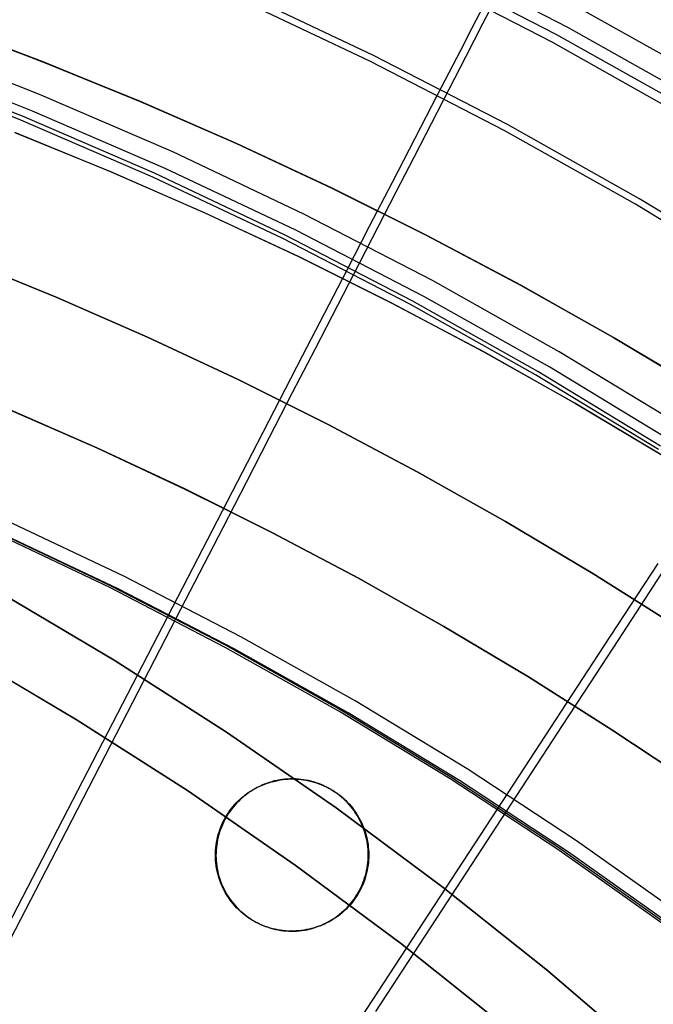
# Model space of a CAD drawing. Header units: millimetres. Extents: x 20498 to 21098, y 1199 to 1799.
# Tile 107 of 110: x 20886 to 20921, y 1664 to 1719. Entities that reach past the tile are written whole.
import ezdxf

# ---------------------------------------------------------------- set-up
doc = ezdxf.new("R2010")
doc.units = ezdxf.units.MM
doc.layers.add('Rico Pouf Ferm Living', color=7, linetype='Continuous', true_color=0x000000)

msp = doc.modelspace()

# ---------------------------------------------------------------- linework, layer by layer
at = {"layer": 'Rico Pouf Ferm Living'}
for p, q in [((20916.491, 1718.64, 359.705), (20908.788, 1722.624, 359.709)), ((20915.798, 1718.272, 60.028), (20908.126, 1722.24, 60.031)), ((20915.568, 1717.84, 61.957), (20907.911, 1721.8, 61.961)), ((20905.578, 1717.101, 58.564), (20897.954, 1720.715, 58.567)), ((20911.706, 1718.88, 361.667), (20912.633, 1720.678, 359.707)), ((20905.414, 1716.764, 60.523), (20897.801, 1720.372, 60.526)), ((20911.733, 1719.866, 61.959), (20911.091, 1718.625, 61.563)), ((20924.69, 1715.48, 361.171), (20917.092, 1719.75, 361.175)), ((20887.098, 1716.733, 16.256), (20881.658, 1718.799, 16.253)), ((20881.67, 1718.796, 38.026), (20887.11, 1716.731, 38.029)), ((20887.122, 1716.729, 59.802), (20881.683, 1718.794, 59.798)), ((20910.766, 1717.055, 363.568), (20911.706, 1718.88, 361.667)), ((20911.091, 1718.625, 61.563), (20910.447, 1717.381, 61.193)), ((20923.327, 1714.041, 60.023), (20915.798, 1718.272, 60.028)), ((20924.051, 1714.392, 359.7), (20916.491, 1718.64, 359.705)), ((20886.895, 1714.917, 375.56), (20879.339, 1717.875, 375.562)), ((20923.082, 1713.617, 61.953), (20915.568, 1717.84, 61.957)), ((20913.073, 1713.225, 58.56), (20905.578, 1717.101, 58.564)), ((20910.447, 1717.381, 61.193), (20909.149, 1714.873, 60.521)), ((20885.94, 1713.699, 56.627), (20878.445, 1716.633, 56.629)), ((20886.509, 1713.983, 373.881), (20878.984, 1716.928, 373.882)), ((20892.512, 1714.523, 16.26), (20887.098, 1716.733, 16.256)), ((20887.11, 1716.731, 38.029), (20892.524, 1714.521, 38.033)), ((20892.536, 1714.519, 59.805), (20887.122, 1716.729, 59.802)), ((20912.897, 1712.894, 60.519), (20905.414, 1716.764, 60.523)), ((20909.811, 1715.202, 365.413), (20910.766, 1717.055, 363.568)), ((20885.854, 1713.485, 58.611), (20878.367, 1716.416, 58.613)), ((20894.345, 1711.698, 375.557), (20886.895, 1714.917, 375.56)), ((20908.841, 1713.321, 367.204), (20909.811, 1715.202, 365.413)), ((20897.895, 1712.168, 16.263), (20892.512, 1714.523, 16.26)), ((20892.524, 1714.521, 38.033), (20897.907, 1712.166, 38.036)), ((20897.919, 1712.164, 59.809), (20892.536, 1714.519, 59.805)), ((20909.149, 1714.873, 60.521), (20907.894, 1712.448, 59.955)), ((20893.926, 1710.778, 373.878), (20886.509, 1713.983, 373.881)), ((20893.235, 1710.295, 58.609), (20885.854, 1713.485, 58.611)), ((20893.328, 1710.507, 56.624), (20885.94, 1713.699, 56.627)), ((20907.856, 1711.411, 368.943), (20908.841, 1713.321, 367.204)), ((20920.428, 1709.091, 58.556), (20913.073, 1713.225, 58.56)), ((20890.836, 1710.61, 10.816), (20885.521, 1712.779, 10.813)), ((20885.552, 1712.774, 65.245), (20890.867, 1710.604, 65.248)), ((20920.241, 1708.766, 60.515), (20912.897, 1712.894, 60.519)), ((20903.241, 1709.669, 16.267), (20897.895, 1712.168, 16.263)), ((20897.907, 1712.166, 38.036), (20903.253, 1709.666, 38.04)), ((20903.266, 1709.664, 59.812), (20897.919, 1712.164, 59.809)), ((20907.894, 1712.448, 59.955), (20906.622, 1709.989, 59.45)), ((20901.678, 1708.222, 375.554), (20894.345, 1711.698, 375.557)), ((20906.856, 1709.472, 370.633), (20907.856, 1711.411, 368.943)), ((20896.121, 1708.297, 10.819), (20890.836, 1710.61, 10.816)), ((20890.867, 1710.604, 65.248), (20896.152, 1708.292, 65.251)), ((20900.601, 1707.06, 56.621), (20893.328, 1710.507, 56.624)), ((20901.227, 1707.317, 373.875), (20893.926, 1710.778, 373.878)), ((20900.501, 1706.852, 58.606), (20893.235, 1710.295, 58.609)), ((20906.622, 1709.989, 59.45), (20905.343, 1707.516, 59.001)), ((20908.545, 1707.024, 16.27), (20903.241, 1709.669, 16.267)), ((20903.253, 1709.666, 38.04), (20908.557, 1707.022, 38.043)), ((20908.569, 1707.02, 59.816), (20903.266, 1709.664, 59.812)), ((20905.841, 1707.503, 372.276), (20906.856, 1709.472, 370.633)), ((20927.636, 1704.705, 58.551), (20920.428, 1709.091, 58.556)), ((20901.37, 1705.843, 10.823), (20896.121, 1708.297, 10.819)), ((20896.152, 1708.292, 65.251), (20901.401, 1705.838, 65.255)), ((20927.438, 1704.386, 60.51), (20920.241, 1708.766, 60.515)), ((20908.886, 1704.494, 375.551), (20901.678, 1708.222, 375.554)), ((20908.404, 1703.605, 373.872), (20901.227, 1707.317, 373.875)), ((20905.343, 1707.516, 59.001), (20904.066, 1705.047, 58.604)), ((20904.81, 1705.504, 373.873), (20905.841, 1707.503, 372.276)), ((20907.643, 1703.158, 58.602), (20900.501, 1706.852, 58.606)), ((20907.75, 1703.363, 56.618), (20900.601, 1707.06, 56.621)), ((20913.8, 1704.237, 16.274), (20908.545, 1707.024, 16.27)), ((20908.557, 1707.022, 38.043), (20913.812, 1704.235, 38.047)), ((20913.825, 1704.233, 59.819), (20908.569, 1707.02, 59.816)), ((20887.826, 1703.564, 10.815), (20882.688, 1705.661, 10.812)), ((20882.69, 1705.661, 15.166), (20887.829, 1703.563, 15.169)), ((20882.693, 1705.66, 19.521), (20887.831, 1703.563, 19.524)), ((20906.578, 1703.247, 10.826), (20901.37, 1705.843, 10.823)), ((20901.401, 1705.838, 65.255), (20906.609, 1703.242, 65.258)), ((20904.066, 1705.047, 58.604), (20901.594, 1700.269, 57.951)), ((20903.579, 1703.118, 375.695), (20904.81, 1705.504, 373.873)), ((20915.961, 1700.518, 375.547), (20908.886, 1704.494, 375.551)), ((20919.001, 1701.307, 16.277), (20913.8, 1704.237, 16.274)), ((20913.812, 1704.235, 38.047), (20919.014, 1701.305, 38.05)), ((20919.026, 1701.303, 59.823), (20913.825, 1704.233, 59.819)), ((20892.935, 1701.328, 10.818), (20887.826, 1703.564, 10.815)), ((20887.829, 1703.563, 15.169), (20892.938, 1701.328, 15.173)), ((20887.831, 1703.563, 19.524), (20892.94, 1701.328, 19.527)), ((20914.766, 1699.419, 56.614), (20907.75, 1703.363, 56.618)), ((20915.448, 1699.646, 373.867), (20908.404, 1703.605, 373.872)), ((20902.327, 1700.69, 377.462), (20903.579, 1703.118, 375.695)), ((20911.737, 1700.51, 10.83), (20906.578, 1703.247, 10.826)), ((20906.609, 1703.242, 65.258), (20911.768, 1700.505, 65.262)), ((20914.652, 1699.219, 58.598), (20907.643, 1703.158, 58.602)), ((20898.009, 1698.956, 10.822), (20892.935, 1701.328, 10.818)), ((20892.938, 1701.328, 15.173), (20898.012, 1698.955, 15.176)), ((20892.94, 1701.328, 19.527), (20898.014, 1698.955, 19.531)), ((20924.143, 1698.236, 16.281), (20919.001, 1701.307, 16.277)), ((20919.014, 1701.305, 38.05), (20924.155, 1698.234, 38.054)), ((20924.168, 1698.232, 59.826), (20919.026, 1701.303, 59.823)), ((20901.055, 1698.226, 379.176), (20902.327, 1700.69, 377.462)), ((20901.594, 1700.269, 57.951), (20899.063, 1695.376, 57.407)), ((20916.844, 1697.633, 10.833), (20911.737, 1700.51, 10.83)), ((20911.768, 1700.505, 65.262), (20916.875, 1697.628, 65.265)), ((20922.893, 1696.299, 375.542), (20915.961, 1700.518, 375.547)), ((20922.35, 1695.446, 373.863), (20915.448, 1699.646, 373.867)), ((20903.043, 1696.446, 10.825), (20898.009, 1698.956, 10.822)), ((20898.012, 1698.955, 15.176), (20903.045, 1696.446, 15.179)), ((20898.014, 1698.955, 19.531), (20903.048, 1696.445, 19.534)), ((20921.52, 1695.038, 58.594), (20914.652, 1699.219, 58.598)), ((20921.641, 1695.235, 56.609), (20914.766, 1699.419, 56.614)), ((20899.768, 1695.732, 380.835), (20901.055, 1698.226, 379.176)), ((20890.097, 1695.135, 0.034), (20885.144, 1697.301, 0.031)), ((20885.147, 1697.301, 5.422), (20890.1, 1695.134, 5.426)), ((20890.103, 1695.134, 10.817), (20885.151, 1697.3, 10.814)), ((20890.103, 1695.134, 10.817), (20885.151, 1697.3, 10.814)), ((20885.151, 1697.3, 10.814), (20890.103, 1695.134, 10.817)), ((20885.153, 1697.3, 15.168), (20890.105, 1695.133, 15.172)), ((20885.155, 1697.3, 19.523), (20890.108, 1695.133, 19.526)), ((20921.892, 1694.619, 10.837), (20916.844, 1697.633, 10.833)), ((20916.875, 1697.628, 65.265), (20921.923, 1694.613, 65.269)), ((20908.031, 1693.801, 10.828), (20903.043, 1696.446, 10.825)), ((20903.045, 1696.446, 15.179), (20908.033, 1693.8, 15.183)), ((20903.048, 1696.445, 19.534), (20908.036, 1693.8, 19.537)), ((20898.47, 1693.217, 382.438), (20899.768, 1695.732, 380.835)), ((20895.015, 1692.835, 0.038), (20890.097, 1695.135, 0.034)), ((20890.1, 1695.134, 5.426), (20895.018, 1692.834, 5.429)), ((20895.021, 1692.834, 10.82), (20890.103, 1695.134, 10.817)), ((20895.021, 1692.834, 10.82), (20890.103, 1695.134, 10.817)), ((20890.103, 1695.134, 10.817), (20895.021, 1692.834, 10.82)), ((20890.105, 1695.133, 15.172), (20895.024, 1692.833, 15.175)), ((20890.108, 1695.133, 19.526), (20895.026, 1692.833, 19.53)), ((20899.063, 1695.376, 57.407), (20894.05, 1685.683, 56.592)), ((20912.967, 1691.02, 10.832), (20908.031, 1693.801, 10.828)), ((20908.033, 1693.8, 15.183), (20912.97, 1691.02, 15.186)), ((20908.036, 1693.8, 19.537), (20912.972, 1691.019, 19.541)), ((20899.895, 1690.402, 0.041), (20895.015, 1692.835, 0.038)), ((20895.018, 1692.834, 5.429), (20899.898, 1690.402, 5.432)), ((20899.901, 1690.401, 10.824), (20895.021, 1692.834, 10.82)), ((20899.901, 1690.401, 10.824), (20895.021, 1692.834, 10.82)), ((20895.021, 1692.834, 10.82), (20899.901, 1690.401, 10.824)), ((20895.024, 1692.833, 15.175), (20899.903, 1690.401, 15.178)), ((20895.026, 1692.833, 19.53), (20899.906, 1690.4, 19.533)), ((20897.164, 1690.685, 383.984), (20898.47, 1693.217, 382.438)), ((20891.649, 1687.935, 388.728), (20885.025, 1691.075, 388.73)), ((20894.542, 1685.604, 386.907), (20897.164, 1690.685, 383.984)), ((20917.847, 1688.106, 10.835), (20912.967, 1691.02, 10.832)), ((20912.97, 1691.02, 15.186), (20917.85, 1688.105, 15.189)), ((20912.972, 1691.019, 19.541), (20917.852, 1688.105, 19.544)), ((20890.821, 1687.317, 56.594), (20884.239, 1690.437, 56.596)), ((20890.865, 1687.414, 54.597), (20884.28, 1690.535, 54.6)), ((20891.304, 1687.243, 386.908), (20884.704, 1690.371, 386.911)), ((20904.73, 1687.838, 0.044), (20899.895, 1690.402, 0.041)), ((20899.898, 1690.402, 5.432), (20904.733, 1687.837, 5.435)), ((20904.736, 1687.837, 10.827), (20899.901, 1690.401, 10.824)), ((20904.736, 1687.837, 10.827), (20899.901, 1690.401, 10.824)), ((20899.901, 1690.401, 10.824), (20904.736, 1687.837, 10.827)), ((20899.903, 1690.401, 15.178), (20904.738, 1687.836, 15.181)), ((20899.906, 1690.4, 19.533), (20904.741, 1687.836, 19.536)), ((20920.8, 1686.707, 379.164), (20922.315, 1689.029, 377.45)), ((20921.485, 1688.665, 57.939), (20918.47, 1684.055, 57.395)), ((20898.16, 1684.568, 388.724), (20891.649, 1687.935, 388.728)), ((20922.665, 1685.059, 10.838), (20917.847, 1688.106, 10.835)), ((20917.85, 1688.105, 15.189), (20922.667, 1685.059, 15.193)), ((20917.852, 1688.105, 19.544), (20922.67, 1685.058, 19.547)), ((20897.338, 1684.066, 54.594), (20890.865, 1687.414, 54.597)), ((20909.515, 1685.142, 0.047), (20904.73, 1687.838, 0.044)), ((20904.733, 1687.837, 5.435), (20909.518, 1685.142, 5.439)), ((20909.521, 1685.141, 10.83), (20904.736, 1687.837, 10.827)), ((20909.521, 1685.141, 10.83), (20904.736, 1687.837, 10.827)), ((20904.736, 1687.837, 10.827), (20909.521, 1685.141, 10.83)), ((20904.738, 1687.836, 15.181), (20909.523, 1685.141, 15.185)), ((20904.741, 1687.836, 19.536), (20909.526, 1685.14, 19.539)), ((20891.063, 1683.25, 54.778), (20884.644, 1687.055, 54.773)), ((20884.644, 1687.055, 54.773), (20891.063, 1683.25, 54.778)), ((20897.29, 1683.971, 56.59), (20890.821, 1687.317, 56.594)), ((20897.791, 1683.888, 386.905), (20891.304, 1687.243, 386.908)), ((20919.267, 1684.357, 380.823), (20920.8, 1686.707, 379.164)), ((20894.05, 1685.683, 56.592), (20882.834, 1663.994, 55.556)), ((20891.494, 1679.701, 390.027), (20894.542, 1685.604, 386.907)), ((20914.245, 1682.317, 0.05), (20909.515, 1685.142, 0.047)), ((20909.518, 1685.142, 5.439), (20914.248, 1682.317, 5.442)), ((20914.251, 1682.316, 10.833), (20909.521, 1685.141, 10.83)), ((20914.251, 1682.316, 10.833), (20909.521, 1685.141, 10.83)), ((20909.521, 1685.141, 10.83), (20914.251, 1682.316, 10.833)), ((20909.523, 1685.141, 15.185), (20914.254, 1682.316, 15.188)), ((20909.526, 1685.14, 19.539), (20914.256, 1682.315, 19.542)), ((20904.551, 1680.977, 388.721), (20898.16, 1684.568, 388.724)), ((20903.691, 1680.496, 54.59), (20897.338, 1684.066, 54.594)), ((20918.47, 1684.055, 57.395), (20912.497, 1674.921, 56.581)), ((20917.72, 1681.987, 382.426), (20919.267, 1684.357, 380.823)), ((20882.701, 1683.64, 59.803), (20889.004, 1679.904, 59.807)), ((20889.004, 1679.904, 59.807), (20882.701, 1683.64, 59.803)), ((20903.64, 1680.403, 56.587), (20897.29, 1683.971, 56.59)), ((20904.157, 1680.31, 386.902), (20897.791, 1683.888, 386.905)), ((20897.347, 1679.225, 54.782), (20891.063, 1683.25, 54.778)), ((20891.063, 1683.25, 54.778), (20897.347, 1679.225, 54.782)), ((20918.915, 1679.364, 0.053), (20914.245, 1682.317, 0.05)), ((20914.248, 1682.317, 5.442), (20918.918, 1679.364, 5.445)), ((20918.921, 1679.363, 10.836), (20914.251, 1682.316, 10.833)), ((20918.921, 1679.363, 10.836), (20914.251, 1682.316, 10.833)), ((20914.251, 1682.316, 10.833), (20918.921, 1679.363, 10.836)), ((20914.254, 1682.316, 15.188), (20918.924, 1679.363, 15.191)), ((20914.256, 1682.315, 19.542), (20918.926, 1679.362, 19.545)), ((20916.164, 1679.601, 383.973), (20917.72, 1681.987, 382.426)), ((20910.812, 1677.166, 388.717), (20904.551, 1680.977, 388.721)), ((20909.862, 1676.616, 56.583), (20903.64, 1680.403, 56.587)), ((20909.916, 1676.707, 54.586), (20903.691, 1680.496, 54.59)), ((20910.396, 1676.513, 386.898), (20904.157, 1680.31, 386.902)), ((20888.398, 1673.704, 392.925), (20891.494, 1679.701, 390.027)), ((20889.004, 1679.904, 59.807), (20895.174, 1675.952, 59.811)), ((20895.174, 1675.952, 59.811), (20889.004, 1679.904, 59.807)), ((20903.489, 1674.986, 54.786), (20897.347, 1679.225, 54.782)), ((20897.347, 1679.225, 54.782), (20903.489, 1674.986, 54.786)), ((20913.039, 1674.814, 386.896), (20916.164, 1679.601, 383.973)), ((20923.52, 1676.285, 0.057), (20918.915, 1679.364, 0.053)), ((20918.918, 1679.364, 5.445), (20923.523, 1676.285, 5.448)), ((20923.526, 1676.284, 10.839), (20918.921, 1679.363, 10.836)), ((20923.526, 1676.284, 10.839), (20918.921, 1679.363, 10.836)), ((20918.921, 1679.363, 10.836), (20923.526, 1676.284, 10.839)), ((20918.924, 1679.363, 15.191), (20923.528, 1676.284, 15.194)), ((20918.926, 1679.362, 19.545), (20923.531, 1676.283, 19.549)), ((20916.938, 1673.14, 388.712), (20910.812, 1677.166, 388.717)), ((20899.347, 1676.269, 10.825), (20899.484, 1676.324, 10.825)), ((20899.362, 1676.267, 38.041), (20899.499, 1676.321, 38.041)), ((20899.515, 1676.319, 65.257), (20899.378, 1676.264, 65.257)), ((20899.484, 1676.324, 10.825), (20899.622, 1676.374, 10.825)), ((20899.499, 1676.321, 38.041), (20899.638, 1676.371, 38.041)), ((20899.653, 1676.369, 65.257), (20899.515, 1676.319, 65.257)), ((20899.622, 1676.374, 10.825), (20899.763, 1676.419, 10.825)), ((20899.638, 1676.371, 38.041), (20899.778, 1676.416, 38.041)), ((20899.794, 1676.414, 65.257), (20899.653, 1676.369, 65.257)), ((20899.763, 1676.419, 10.825), (20899.904, 1676.459, 10.825)), ((20899.778, 1676.416, 38.041), (20899.92, 1676.456, 38.041)), ((20899.935, 1676.454, 65.257), (20899.794, 1676.414, 65.257)), ((20900.047, 1676.495, 10.825), (20899.904, 1676.459, 10.825)), ((20899.904, 1676.459, 10.825), (20899.935, 1676.454, 65.257)), ((20899.92, 1676.456, 38.041), (20900.063, 1676.493, 38.041)), ((20899.935, 1676.454, 65.257), (20900.078, 1676.49, 65.257)), ((20900.191, 1676.527, 10.825), (20900.047, 1676.495, 10.825)), ((20900.063, 1676.493, 38.041), (20900.207, 1676.524, 38.041)), ((20900.078, 1676.49, 65.257), (20900.222, 1676.522, 65.257)), ((20900.336, 1676.553, 10.825), (20900.191, 1676.527, 10.825)), ((20900.207, 1676.524, 38.041), (20900.351, 1676.551, 38.041)), ((20900.222, 1676.522, 65.257), (20900.367, 1676.548, 65.257)), ((20900.482, 1676.575, 10.825), (20900.336, 1676.553, 10.825)), ((20900.351, 1676.551, 38.041), (20900.497, 1676.572, 38.041)), ((20900.367, 1676.548, 65.257), (20900.513, 1676.57, 65.257)), ((20900.628, 1676.591, 10.825), (20900.482, 1676.575, 10.825)), ((20900.497, 1676.572, 38.041), (20900.644, 1676.589, 38.041)), ((20900.513, 1676.57, 65.257), (20900.659, 1676.586, 65.257)), ((20900.775, 1676.603, 10.826), (20900.628, 1676.591, 10.825)), ((20900.644, 1676.589, 38.041), (20900.79, 1676.6, 38.042)), ((20900.659, 1676.586, 65.257), (20900.806, 1676.598, 65.258)), ((20900.922, 1676.609, 10.826), (20900.775, 1676.603, 10.826)), ((20900.79, 1676.6, 38.042), (20900.938, 1676.606, 38.042)), ((20900.806, 1676.598, 65.258), (20900.953, 1676.604, 65.258)), ((20901.069, 1676.61, 10.826), (20900.922, 1676.609, 10.826)), ((20900.938, 1676.606, 38.042), (20901.085, 1676.608, 38.042)), ((20900.953, 1676.604, 65.258), (20901.1, 1676.605, 65.258)), ((20901.042, 1676.599, 65.258), (20901.011, 1676.604, 10.826)), ((20901.217, 1676.606, 10.826), (20901.069, 1676.61, 10.826)), ((20901.085, 1676.608, 38.042), (20901.232, 1676.604, 38.042)), ((20901.1, 1676.605, 65.258), (20901.248, 1676.601, 65.258)), ((20901.364, 1676.597, 10.826), (20901.217, 1676.606, 10.826)), ((20901.232, 1676.604, 38.042), (20901.379, 1676.595, 38.042)), ((20901.248, 1676.601, 65.258), (20901.395, 1676.592, 65.258)), ((20901.51, 1676.583, 10.826), (20901.364, 1676.597, 10.826)), ((20901.379, 1676.595, 38.042), (20901.526, 1676.581, 38.042)), ((20901.395, 1676.592, 65.258), (20901.541, 1676.578, 65.258)), ((20901.656, 1676.564, 10.826), (20901.51, 1676.583, 10.826)), ((20901.526, 1676.581, 38.042), (20901.672, 1676.561, 38.042)), ((20901.541, 1676.578, 65.258), (20901.687, 1676.559, 65.258)), ((20901.802, 1676.54, 10.826), (20901.656, 1676.564, 10.826)), ((20901.672, 1676.561, 38.042), (20901.817, 1676.537, 38.042)), ((20901.687, 1676.559, 65.258), (20901.833, 1676.535, 65.258)), ((20901.946, 1676.511, 10.826), (20901.802, 1676.54, 10.826)), ((20901.817, 1676.537, 38.042), (20901.962, 1676.508, 38.042)), ((20901.833, 1676.535, 65.258), (20901.977, 1676.505, 65.258)), ((20902.089, 1676.476, 10.826), (20901.946, 1676.511, 10.826)), ((20901.962, 1676.508, 38.042), (20902.105, 1676.474, 38.042)), ((20901.977, 1676.505, 65.258), (20902.12, 1676.471, 65.258)), ((20902.231, 1676.437, 10.826), (20902.089, 1676.476, 10.826)), ((20902.105, 1676.474, 38.042), (20902.247, 1676.435, 38.042)), ((20902.12, 1676.471, 65.258), (20902.262, 1676.432, 65.258)), ((20902.372, 1676.393, 10.827), (20902.231, 1676.437, 10.826)), ((20902.247, 1676.435, 38.042), (20902.387, 1676.391, 38.043)), ((20902.262, 1676.432, 65.258), (20902.403, 1676.388, 65.259)), ((20902.511, 1676.344, 10.827), (20902.372, 1676.393, 10.827)), ((20902.387, 1676.391, 38.043), (20902.526, 1676.342, 38.043)), ((20902.403, 1676.388, 65.259), (20902.542, 1676.339, 65.259)), ((20902.648, 1676.291, 10.827), (20902.511, 1676.344, 10.827)), ((20902.526, 1676.342, 38.043), (20902.664, 1676.288, 38.043)), ((20902.542, 1676.339, 65.259), (20902.679, 1676.285, 65.259)), ((20915.948, 1672.616, 56.578), (20909.862, 1676.616, 56.583)), ((20916.005, 1672.705, 54.581), (20909.916, 1676.707, 54.586)), ((20916.499, 1672.502, 386.893), (20910.396, 1676.513, 386.898)), ((20895.174, 1675.952, 59.811), (20901.204, 1671.79, 59.815)), ((20901.204, 1671.79, 59.815), (20895.174, 1675.952, 59.811)), ((20898.337, 1675.67, 10.824), (20898.453, 1675.76, 10.824)), ((20898.352, 1675.667, 38.04), (20898.469, 1675.757, 38.04)), ((20898.484, 1675.755, 65.256), (20898.368, 1675.665, 65.256)), ((20898.453, 1675.76, 10.824), (20898.573, 1675.846, 10.824)), ((20898.469, 1675.757, 38.04), (20898.589, 1675.843, 38.04)), ((20898.604, 1675.84, 65.256), (20898.484, 1675.755, 65.256)), ((20898.573, 1675.846, 10.824), (20898.696, 1675.927, 10.824)), ((20898.589, 1675.843, 38.04), (20898.711, 1675.925, 38.04)), ((20898.727, 1675.922, 65.256), (20898.604, 1675.84, 65.256)), ((20898.696, 1675.927, 10.824), (20898.821, 1676.005, 10.824)), ((20898.711, 1675.925, 38.04), (20898.837, 1676.002, 38.04)), ((20898.852, 1675.999, 65.256), (20898.727, 1675.922, 65.256)), ((20898.821, 1676.005, 10.824), (20898.949, 1676.078, 10.825)), ((20898.837, 1676.002, 38.04), (20898.964, 1676.075, 38.041)), ((20898.98, 1676.072, 65.257), (20898.852, 1675.999, 65.256)), ((20898.949, 1676.078, 10.825), (20899.079, 1676.146, 10.825)), ((20898.964, 1676.075, 38.041), (20899.095, 1676.143, 38.041)), ((20899.11, 1676.141, 65.257), (20898.98, 1676.072, 65.257)), ((20899.079, 1676.146, 10.825), (20899.212, 1676.21, 10.825)), ((20899.095, 1676.143, 38.041), (20899.228, 1676.207, 38.041)), ((20899.243, 1676.205, 65.257), (20899.11, 1676.141, 65.257)), ((20899.212, 1676.21, 10.825), (20899.347, 1676.269, 10.825)), ((20899.228, 1676.207, 38.041), (20899.362, 1676.267, 38.041)), ((20899.378, 1676.264, 65.257), (20899.243, 1676.205, 65.257)), ((20902.783, 1676.232, 10.827), (20902.648, 1676.291, 10.827)), ((20902.664, 1676.288, 38.043), (20902.799, 1676.23, 38.043)), ((20902.679, 1676.285, 65.259), (20902.814, 1676.227, 65.259)), ((20902.917, 1676.169, 10.827), (20902.783, 1676.232, 10.827)), ((20902.799, 1676.23, 38.043), (20902.932, 1676.167, 38.043)), ((20902.814, 1676.227, 65.259), (20902.947, 1676.164, 65.259)), ((20903.047, 1676.102, 10.827), (20902.917, 1676.169, 10.827)), ((20902.932, 1676.167, 38.043), (20903.063, 1676.099, 38.043)), ((20902.947, 1676.164, 65.259), (20903.078, 1676.096, 65.259)), ((20903.176, 1676.03, 10.827), (20903.047, 1676.102, 10.827)), ((20903.063, 1676.099, 38.043), (20903.191, 1676.027, 38.043)), ((20903.078, 1676.096, 65.259), (20903.207, 1676.024, 65.259)), ((20903.302, 1675.953, 10.827), (20903.176, 1676.03, 10.827)), ((20903.191, 1676.027, 38.043), (20903.317, 1675.95, 38.043)), ((20903.207, 1676.024, 65.259), (20903.333, 1675.948, 65.259)), ((20903.425, 1675.872, 10.827), (20903.302, 1675.953, 10.827)), ((20903.317, 1675.95, 38.043), (20903.44, 1675.87, 38.043)), ((20903.333, 1675.948, 65.259), (20903.456, 1675.867, 65.259)), ((20903.545, 1675.787, 10.827), (20903.425, 1675.872, 10.827)), ((20903.44, 1675.87, 38.043), (20903.561, 1675.785, 38.043)), ((20903.456, 1675.867, 65.259), (20903.576, 1675.782, 65.259)), ((20903.663, 1675.698, 10.827), (20903.545, 1675.787, 10.827)), ((20903.561, 1675.785, 38.043), (20903.678, 1675.696, 38.043)), ((20903.576, 1675.782, 65.259), (20903.693, 1675.693, 65.259)), ((20897.804, 1675.163, 10.824), (20897.903, 1675.271, 10.824)), ((20897.819, 1675.16, 38.04), (20897.919, 1675.269, 38.04)), ((20897.934, 1675.266, 65.256), (20897.835, 1675.157, 65.256)), ((20897.903, 1675.271, 10.824), (20898.006, 1675.377, 10.824)), ((20897.919, 1675.269, 38.04), (20898.022, 1675.374, 38.04)), ((20898.037, 1675.371, 65.256), (20897.934, 1675.266, 65.256)), ((20898.006, 1675.377, 10.824), (20898.113, 1675.478, 10.824)), ((20898.022, 1675.374, 38.04), (20898.129, 1675.475, 38.04)), ((20898.144, 1675.473, 65.256), (20898.037, 1675.371, 65.256)), ((20898.113, 1675.478, 10.824), (20898.223, 1675.576, 10.824)), ((20898.129, 1675.475, 38.04), (20898.239, 1675.573, 38.04)), ((20898.254, 1675.571, 65.256), (20898.144, 1675.473, 65.256)), ((20898.223, 1675.576, 10.824), (20898.337, 1675.67, 10.824)), ((20898.239, 1675.573, 38.04), (20898.352, 1675.667, 38.04)), ((20898.368, 1675.665, 65.256), (20898.254, 1675.571, 65.256)), ((20903.777, 1675.605, 10.828), (20903.663, 1675.698, 10.827)), ((20903.678, 1675.696, 38.043), (20903.792, 1675.602, 38.044)), ((20903.693, 1675.693, 65.259), (20903.807, 1675.6, 65.26)), ((20903.887, 1675.508, 10.828), (20903.777, 1675.605, 10.828)), ((20903.792, 1675.602, 38.044), (20903.903, 1675.505, 38.044)), ((20903.807, 1675.6, 65.26), (20903.918, 1675.503, 65.26)), ((20903.995, 1675.407, 10.828), (20903.887, 1675.508, 10.828)), ((20903.903, 1675.505, 38.044), (20904.01, 1675.405, 38.044)), ((20903.918, 1675.503, 65.26), (20904.026, 1675.402, 65.26)), ((20904.099, 1675.303, 10.828), (20903.995, 1675.407, 10.828)), ((20904.01, 1675.405, 38.044), (20904.114, 1675.3, 38.044)), ((20904.026, 1675.402, 65.26), (20904.13, 1675.297, 65.26)), ((20904.199, 1675.195, 10.828), (20904.099, 1675.303, 10.828)), ((20904.114, 1675.3, 38.044), (20904.214, 1675.192, 38.044)), ((20904.13, 1675.297, 65.26), (20904.23, 1675.189, 65.26)), ((20897.366, 1674.571, 10.824), (20897.445, 1674.696, 10.824)), ((20897.382, 1674.569, 38.04), (20897.461, 1674.693, 38.04)), ((20897.476, 1674.69, 65.256), (20897.397, 1674.566, 65.256)), ((20897.445, 1674.696, 10.824), (20897.529, 1674.817, 10.824)), ((20897.461, 1674.693, 38.04), (20897.544, 1674.814, 38.04)), ((20897.56, 1674.812, 65.256), (20897.476, 1674.69, 65.256)), ((20897.529, 1674.817, 10.824), (20897.617, 1674.935, 10.824)), ((20897.544, 1674.814, 38.04), (20897.632, 1674.933, 38.04)), ((20897.647, 1674.93, 65.256), (20897.56, 1674.812, 65.256)), ((20897.617, 1674.935, 10.824), (20897.708, 1675.051, 10.824)), ((20897.632, 1674.933, 38.04), (20897.724, 1675.048, 38.04)), ((20897.739, 1675.045, 65.256), (20897.647, 1674.93, 65.256)), ((20897.708, 1675.051, 10.824), (20897.804, 1675.163, 10.824)), ((20897.724, 1675.048, 38.04), (20897.819, 1675.16, 38.04)), ((20897.835, 1675.157, 65.256), (20897.739, 1675.045, 65.256)), ((20912.497, 1674.921, 56.581), (20899.135, 1654.485, 55.546)), ((20909.481, 1670.537, 54.79), (20903.489, 1674.986, 54.786)), ((20903.489, 1674.986, 54.786), (20909.481, 1670.537, 54.79)), ((20904.295, 1675.083, 10.828), (20904.199, 1675.195, 10.828)), ((20904.214, 1675.192, 38.044), (20904.311, 1675.081, 38.044)), ((20904.23, 1675.189, 65.26), (20904.326, 1675.078, 65.26)), ((20904.388, 1674.969, 10.828), (20904.295, 1675.083, 10.828)), ((20904.311, 1675.081, 38.044), (20904.403, 1674.966, 38.044)), ((20904.326, 1675.078, 65.26), (20904.419, 1674.963, 65.26)), ((20904.476, 1674.851, 10.828), (20904.388, 1674.969, 10.828)), ((20904.403, 1674.966, 38.044), (20904.492, 1674.848, 38.044)), ((20904.419, 1674.963, 65.26), (20904.507, 1674.846, 65.26)), ((20904.561, 1674.73, 10.828), (20904.476, 1674.851, 10.828)), ((20904.492, 1674.848, 38.044), (20904.576, 1674.727, 38.044)), ((20904.507, 1674.846, 65.26), (20904.591, 1674.725, 65.26)), ((20904.641, 1674.606, 10.828), (20904.561, 1674.73, 10.828)), ((20904.576, 1674.727, 38.044), (20904.656, 1674.604, 38.044)), ((20904.591, 1674.725, 65.26), (20904.671, 1674.601, 65.26)), ((20909.408, 1669.25, 390.016), (20913.039, 1674.814, 386.896)), ((20897.094, 1674.049, 10.824), (20897.155, 1674.183, 10.824)), ((20897.109, 1674.047, 38.04), (20897.17, 1674.181, 38.04)), ((20897.186, 1674.178, 65.256), (20897.125, 1674.044, 65.256)), ((20897.155, 1674.183, 10.824), (20897.221, 1674.315, 10.824)), ((20897.17, 1674.181, 38.04), (20897.236, 1674.313, 38.04)), ((20897.252, 1674.31, 65.256), (20897.186, 1674.178, 65.256)), ((20897.221, 1674.315, 10.824), (20897.291, 1674.444, 10.824)), ((20897.236, 1674.313, 38.04), (20897.307, 1674.442, 38.04)), ((20897.322, 1674.439, 65.256), (20897.252, 1674.31, 65.256)), ((20897.291, 1674.444, 10.824), (20897.366, 1674.571, 10.824)), ((20897.307, 1674.442, 38.04), (20897.382, 1674.569, 38.04)), ((20897.397, 1674.566, 65.256), (20897.322, 1674.439, 65.256)), ((20904.716, 1674.48, 10.828), (20904.641, 1674.606, 10.828)), ((20904.656, 1674.604, 38.044), (20904.732, 1674.477, 38.044)), ((20904.671, 1674.601, 65.26), (20904.747, 1674.475, 65.26)), ((20904.788, 1674.351, 10.828), (20904.716, 1674.48, 10.828)), ((20904.732, 1674.477, 38.044), (20904.803, 1674.349, 38.044)), ((20904.747, 1674.475, 65.26), (20904.818, 1674.346, 65.26)), ((20904.854, 1674.22, 10.828), (20904.788, 1674.351, 10.828)), ((20904.803, 1674.349, 38.044), (20904.87, 1674.217, 38.044)), ((20904.818, 1674.346, 65.26), (20904.885, 1674.215, 65.26)), ((20904.917, 1674.086, 10.828), (20904.854, 1674.22, 10.828)), ((20904.87, 1674.217, 38.044), (20904.932, 1674.084, 38.044)), ((20904.885, 1674.215, 65.26), (20904.948, 1674.081, 65.26)), ((20885.27, 1667.645, 395.601), (20888.398, 1673.704, 392.925)), ((20896.896, 1673.495, 10.824), (20896.938, 1673.636, 10.824)), ((20896.911, 1673.492, 38.04), (20896.953, 1673.633, 38.04)), ((20896.969, 1673.631, 65.256), (20896.927, 1673.49, 65.256)), ((20896.938, 1673.636, 10.824), (20896.985, 1673.776, 10.824)), ((20896.953, 1673.633, 38.04), (20897.001, 1673.773, 38.04)), ((20897.016, 1673.77, 65.256), (20896.969, 1673.631, 65.256)), ((20896.985, 1673.776, 10.824), (20897.037, 1673.913, 10.824)), ((20897.001, 1673.773, 38.04), (20897.052, 1673.911, 38.04)), ((20897.068, 1673.908, 65.256), (20897.016, 1673.77, 65.256)), ((20897.037, 1673.913, 10.824), (20897.094, 1674.049, 10.824)), ((20897.052, 1673.911, 38.04), (20897.109, 1674.047, 38.04)), ((20897.125, 1674.044, 65.256), (20897.068, 1673.908, 65.256)), ((20904.974, 1673.951, 10.828), (20904.917, 1674.086, 10.828)), ((20904.932, 1674.084, 38.044), (20904.99, 1673.948, 38.044)), ((20904.948, 1674.081, 65.26), (20905.005, 1673.946, 65.26)), ((20905.027, 1673.813, 10.828), (20904.974, 1673.951, 10.828)), ((20904.99, 1673.948, 38.044), (20905.043, 1673.811, 38.044)), ((20905.005, 1673.946, 65.26), (20905.058, 1673.808, 65.26)), ((20905.075, 1673.674, 10.829), (20905.027, 1673.813, 10.828)), ((20905.043, 1673.811, 38.044), (20905.091, 1673.671, 38.045)), ((20905.058, 1673.808, 65.26), (20905.106, 1673.669, 65.26)), ((20905.118, 1673.533, 10.829), (20905.075, 1673.674, 10.829)), ((20905.091, 1673.671, 38.045), (20905.134, 1673.531, 38.045)), ((20905.106, 1673.669, 65.26), (20905.149, 1673.528, 65.261)), ((20896.776, 1672.918, 10.824), (20896.799, 1673.064, 10.824)), ((20896.792, 1672.916, 38.04), (20896.814, 1673.061, 38.04)), ((20896.799, 1673.064, 10.824), (20896.826, 1673.209, 10.824)), ((20896.83, 1673.059, 65.256), (20896.807, 1672.913, 65.256)), ((20896.814, 1673.061, 38.04), (20896.841, 1673.206, 38.04)), ((20896.826, 1673.209, 10.824), (20896.858, 1673.352, 10.824)), ((20896.857, 1673.203, 65.256), (20896.83, 1673.059, 65.256)), ((20896.841, 1673.206, 38.04), (20896.874, 1673.35, 38.04)), ((20896.889, 1673.347, 65.256), (20896.857, 1673.203, 65.256)), ((20896.858, 1673.352, 10.824), (20896.896, 1673.495, 10.824)), ((20896.874, 1673.35, 38.04), (20896.911, 1673.492, 38.04)), ((20896.927, 1673.49, 65.256), (20896.889, 1673.347, 65.256)), ((20905.157, 1673.391, 10.829), (20905.118, 1673.533, 10.829)), ((20905.134, 1673.531, 38.045), (20905.172, 1673.388, 38.045)), ((20905.149, 1673.528, 65.261), (20905.188, 1673.386, 65.261)), ((20905.19, 1673.247, 10.829), (20905.157, 1673.391, 10.829)), ((20905.172, 1673.388, 38.045), (20905.206, 1673.245, 38.045)), ((20905.188, 1673.386, 65.261), (20905.221, 1673.242, 65.261)), ((20905.219, 1673.103, 10.829), (20905.19, 1673.247, 10.829)), ((20905.206, 1673.245, 38.045), (20905.234, 1673.1, 38.045)), ((20905.242, 1672.957, 10.829), (20905.219, 1673.103, 10.829)), ((20905.221, 1673.242, 65.261), (20905.249, 1673.098, 65.261)), ((20905.234, 1673.1, 38.045), (20905.257, 1672.955, 38.045)), ((20905.249, 1673.098, 65.261), (20905.273, 1672.952, 65.261)), ((20922.92, 1668.903, 388.707), (20916.938, 1673.14, 388.712)), ((20896.738, 1672.331, 10.824), (20896.74, 1672.478, 10.824)), ((20896.74, 1672.478, 10.824), (20896.747, 1672.625, 10.824)), ((20896.747, 1672.625, 10.824), (20896.759, 1672.772, 10.824)), ((20896.753, 1672.328, 38.04), (20896.755, 1672.476, 38.04)), ((20896.755, 1672.476, 38.04), (20896.762, 1672.623, 38.04)), ((20896.759, 1672.772, 10.824), (20896.776, 1672.918, 10.824)), ((20896.762, 1672.623, 38.04), (20896.774, 1672.769, 38.04)), ((20896.77, 1672.473, 65.256), (20896.768, 1672.326, 65.256)), ((20896.778, 1672.62, 65.256), (20896.77, 1672.473, 65.256)), ((20896.774, 1672.769, 38.04), (20896.792, 1672.916, 38.04)), ((20896.79, 1672.767, 65.256), (20896.778, 1672.62, 65.256)), ((20896.807, 1672.913, 65.256), (20896.79, 1672.767, 65.256)), ((20905.26, 1672.811, 10.829), (20905.242, 1672.957, 10.829)), ((20905.257, 1672.955, 38.045), (20905.276, 1672.809, 38.045)), ((20905.273, 1672.665, 10.829), (20905.26, 1672.811, 10.829)), ((20905.273, 1672.952, 65.261), (20905.291, 1672.806, 65.261)), ((20905.282, 1672.518, 10.829), (20905.273, 1672.665, 10.829)), ((20905.276, 1672.809, 38.045), (20905.289, 1672.662, 38.045)), ((20905.285, 1672.37, 10.829), (20905.282, 1672.518, 10.829)), ((20905.289, 1672.662, 38.045), (20905.297, 1672.515, 38.045)), ((20905.291, 1672.806, 65.261), (20905.304, 1672.659, 65.261)), ((20905.297, 1672.515, 38.045), (20905.3, 1672.368, 38.045)), ((20905.304, 1672.659, 65.261), (20905.312, 1672.512, 65.261)), ((20905.312, 1672.512, 65.261), (20905.315, 1672.365, 65.261)), ((20921.892, 1668.406, 56.573), (20915.948, 1672.616, 56.578)), ((20921.953, 1668.494, 54.576), (20916.005, 1672.705, 54.581)), ((20922.46, 1668.281, 386.888), (20916.499, 1672.502, 386.893)), ((20896.766, 1672.345, 65.256), (20896.735, 1672.351, 10.824)), ((20896.741, 1672.184, 10.824), (20896.738, 1672.331, 10.824)), ((20896.749, 1672.036, 10.824), (20896.741, 1672.184, 10.824)), ((20896.762, 1671.89, 10.824), (20896.749, 1672.036, 10.824)), ((20896.756, 1672.181, 38.04), (20896.753, 1672.328, 38.04)), ((20896.764, 1672.034, 38.04), (20896.756, 1672.181, 38.04)), ((20896.777, 1671.887, 38.04), (20896.764, 1672.034, 38.04)), ((20896.768, 1672.326, 65.256), (20896.771, 1672.178, 65.256)), ((20896.771, 1672.178, 65.256), (20896.78, 1672.031, 65.256)), ((20896.78, 1672.031, 65.256), (20896.793, 1671.885, 65.256)), ((20905.246, 1671.783, 10.829), (20905.263, 1671.929, 10.829)), ((20905.279, 1671.926, 38.045), (20905.261, 1671.78, 38.045)), ((20905.263, 1671.929, 10.829), (20905.275, 1672.076, 10.829)), ((20905.275, 1672.076, 10.829), (20905.283, 1672.223, 10.829)), ((20905.294, 1671.924, 65.261), (20905.277, 1671.778, 65.261)), ((20905.291, 1672.073, 38.045), (20905.279, 1671.926, 38.045)), ((20905.283, 1672.223, 10.829), (20905.285, 1672.37, 10.829)), ((20905.318, 1672.345, 65.261), (20905.287, 1672.351, 10.829)), ((20905.298, 1672.22, 38.045), (20905.291, 1672.073, 38.045)), ((20905.306, 1672.071, 65.261), (20905.294, 1671.924, 65.261)), ((20905.3, 1672.368, 38.045), (20905.298, 1672.22, 38.045)), ((20905.313, 1672.218, 65.261), (20905.306, 1672.071, 65.261)), ((20905.315, 1672.365, 65.261), (20905.313, 1672.218, 65.261)), ((20896.78, 1671.744, 10.824), (20896.762, 1671.89, 10.824)), ((20896.796, 1671.741, 38.04), (20896.777, 1671.887, 38.04)), ((20896.804, 1671.598, 10.824), (20896.78, 1671.744, 10.824)), ((20896.793, 1671.885, 65.256), (20896.811, 1671.738, 65.256)), ((20896.819, 1671.596, 38.04), (20896.796, 1671.741, 38.04)), ((20896.832, 1671.454, 10.824), (20896.804, 1671.598, 10.824)), ((20896.811, 1671.738, 65.256), (20896.835, 1671.593, 65.256)), ((20896.848, 1671.451, 38.04), (20896.819, 1671.596, 38.04)), ((20896.865, 1671.31, 10.824), (20896.832, 1671.454, 10.824)), ((20896.835, 1671.593, 65.256), (20896.863, 1671.448, 65.256)), ((20896.881, 1671.308, 38.04), (20896.848, 1671.451, 38.04)), ((20896.863, 1671.448, 65.256), (20896.896, 1671.305, 65.256)), ((20901.204, 1671.79, 59.815), (20907.086, 1667.422, 59.819)), ((20907.086, 1667.422, 59.819), (20901.204, 1671.79, 59.815)), ((20905.126, 1671.206, 10.829), (20905.164, 1671.349, 10.829)), ((20905.179, 1671.346, 38.045), (20905.142, 1671.204, 38.045)), ((20905.195, 1671.343, 65.261), (20905.157, 1671.201, 65.261)), ((20905.164, 1671.349, 10.829), (20905.196, 1671.492, 10.829)), ((20905.212, 1671.49, 38.045), (20905.179, 1671.346, 38.045)), ((20905.227, 1671.487, 65.261), (20905.195, 1671.343, 65.261)), ((20905.196, 1671.492, 10.829), (20905.224, 1671.637, 10.829)), ((20905.239, 1671.635, 38.045), (20905.212, 1671.49, 38.045)), ((20905.224, 1671.637, 10.829), (20905.246, 1671.783, 10.829)), ((20905.254, 1671.632, 65.261), (20905.227, 1671.487, 65.261)), ((20905.261, 1671.78, 38.045), (20905.239, 1671.635, 38.045)), ((20905.277, 1671.778, 65.261), (20905.254, 1671.632, 65.261)), ((20896.904, 1671.168, 10.824), (20896.865, 1671.31, 10.824)), ((20896.919, 1671.165, 38.04), (20896.881, 1671.308, 38.04)), ((20896.896, 1671.305, 65.256), (20896.935, 1671.163, 65.256)), ((20896.947, 1671.027, 10.824), (20896.904, 1671.168, 10.824)), ((20896.962, 1671.024, 38.04), (20896.919, 1671.165, 38.04)), ((20896.935, 1671.163, 65.256), (20896.978, 1671.022, 65.256)), ((20896.995, 1670.888, 10.824), (20896.947, 1671.027, 10.824)), ((20897.01, 1670.885, 38.04), (20896.962, 1671.024, 38.04)), ((20896.978, 1671.022, 65.256), (20897.026, 1670.883, 65.256)), ((20897.048, 1670.75, 10.824), (20896.995, 1670.888, 10.824)), ((20897.063, 1670.748, 38.04), (20897.01, 1670.885, 38.04)), ((20897.026, 1670.883, 65.256), (20897.079, 1670.745, 65.256)), ((20904.985, 1670.788, 10.829), (20905.037, 1670.926, 10.829)), ((20905.053, 1670.923, 38.045), (20905.001, 1670.785, 38.045)), ((20905.068, 1670.92, 65.261), (20905.016, 1670.782, 65.261)), ((20905.037, 1670.926, 10.829), (20905.084, 1671.065, 10.829)), ((20905.1, 1671.062, 38.045), (20905.053, 1670.923, 38.045)), ((20905.115, 1671.06, 65.261), (20905.068, 1670.92, 65.261)), ((20905.084, 1671.065, 10.829), (20905.126, 1671.206, 10.829)), ((20905.142, 1671.204, 38.045), (20905.1, 1671.062, 38.045)), ((20905.157, 1671.201, 65.261), (20905.115, 1671.06, 65.261)), ((20897.106, 1670.615, 10.824), (20897.048, 1670.75, 10.824)), ((20897.121, 1670.612, 38.04), (20897.063, 1670.748, 38.04)), ((20897.079, 1670.745, 65.256), (20897.136, 1670.61, 65.256)), ((20897.168, 1670.481, 10.824), (20897.106, 1670.615, 10.824)), ((20897.183, 1670.479, 38.04), (20897.121, 1670.612, 38.04)), ((20897.136, 1670.61, 65.256), (20897.199, 1670.476, 65.256)), ((20897.235, 1670.35, 10.824), (20897.168, 1670.481, 10.824)), ((20897.25, 1670.347, 38.04), (20897.183, 1670.479, 38.04)), ((20897.199, 1670.476, 65.256), (20897.265, 1670.345, 65.256)), ((20897.306, 1670.221, 10.824), (20897.235, 1670.35, 10.824)), ((20897.321, 1670.218, 38.04), (20897.25, 1670.347, 38.04)), ((20897.265, 1670.345, 65.256), (20897.337, 1670.216, 65.256)), ((20904.656, 1670.13, 10.829), (20904.731, 1670.257, 10.829)), ((20904.746, 1670.254, 38.045), (20904.671, 1670.127, 38.045)), ((20904.762, 1670.251, 65.261), (20904.687, 1670.125, 65.261)), ((20904.731, 1670.257, 10.829), (20904.801, 1670.386, 10.829)), ((20904.817, 1670.383, 38.045), (20904.746, 1670.254, 38.045)), ((20904.832, 1670.381, 65.261), (20904.762, 1670.251, 65.261)), ((20904.801, 1670.386, 10.829), (20904.867, 1670.518, 10.829)), ((20904.883, 1670.515, 38.045), (20904.817, 1670.383, 38.045)), ((20904.898, 1670.512, 65.261), (20904.832, 1670.381, 65.261)), ((20904.867, 1670.518, 10.829), (20904.929, 1670.652, 10.829)), ((20904.944, 1670.649, 38.045), (20904.883, 1670.515, 38.045)), ((20904.959, 1670.646, 65.261), (20904.898, 1670.512, 65.261)), ((20904.929, 1670.652, 10.829), (20904.985, 1670.788, 10.829)), ((20905.001, 1670.785, 38.045), (20904.944, 1670.649, 38.045)), ((20905.016, 1670.782, 65.261), (20904.959, 1670.646, 65.261)), ((20915.315, 1665.885, 54.794), (20909.481, 1670.537, 54.79)), ((20909.481, 1670.537, 54.79), (20915.315, 1665.885, 54.794)), ((20897.382, 1670.095, 10.824), (20897.306, 1670.221, 10.824)), ((20897.397, 1670.092, 38.04), (20897.321, 1670.218, 38.04)), ((20897.337, 1670.216, 65.256), (20897.412, 1670.09, 65.256)), ((20897.462, 1669.971, 10.824), (20897.382, 1670.095, 10.824)), ((20897.477, 1669.968, 38.04), (20897.397, 1670.092, 38.04)), ((20897.412, 1670.09, 65.256), (20897.493, 1669.966, 65.256)), ((20897.546, 1669.85, 10.824), (20897.462, 1669.971, 10.824)), ((20897.561, 1669.848, 38.04), (20897.477, 1669.968, 38.04)), ((20897.493, 1669.966, 65.256), (20897.577, 1669.845, 65.256)), ((20897.634, 1669.732, 10.824), (20897.546, 1669.85, 10.824)), ((20897.65, 1669.73, 38.04), (20897.561, 1669.848, 38.04)), ((20897.577, 1669.845, 65.256), (20897.665, 1669.727, 65.256)), ((20897.727, 1669.618, 10.824), (20897.634, 1669.732, 10.824)), ((20897.742, 1669.615, 38.04), (20897.65, 1669.73, 38.04)), ((20897.665, 1669.727, 65.256), (20897.758, 1669.613, 65.256)), ((20904.314, 1669.65, 10.828), (20904.406, 1669.766, 10.829)), ((20904.421, 1669.763, 38.044), (20904.329, 1669.648, 38.044)), ((20904.437, 1669.761, 65.26), (20904.345, 1669.645, 65.26)), ((20904.406, 1669.766, 10.829), (20904.493, 1669.884, 10.829)), ((20904.509, 1669.882, 38.045), (20904.421, 1669.763, 38.044)), ((20904.524, 1669.879, 65.261), (20904.437, 1669.761, 65.26)), ((20904.493, 1669.884, 10.829), (20904.577, 1670.006, 10.829)), ((20904.592, 1670.003, 38.045), (20904.509, 1669.882, 38.045)), ((20904.608, 1670, 65.261), (20904.524, 1669.879, 65.261)), ((20904.577, 1670.006, 10.829), (20904.656, 1670.13, 10.829)), ((20904.671, 1670.127, 38.045), (20904.592, 1670.003, 38.045)), ((20904.687, 1670.125, 65.261), (20904.608, 1670, 65.261)), ((20897.823, 1669.506, 10.825), (20897.727, 1669.618, 10.824)), ((20897.839, 1669.504, 38.041), (20897.742, 1669.615, 38.04)), ((20897.758, 1669.613, 65.256), (20897.854, 1669.501, 65.257)), ((20897.924, 1669.398, 10.825), (20897.823, 1669.506, 10.825)), ((20897.939, 1669.396, 38.041), (20897.839, 1669.504, 38.041)), ((20897.854, 1669.501, 65.257), (20897.954, 1669.393, 65.257)), ((20898.027, 1669.294, 10.825), (20897.924, 1669.398, 10.825)), ((20898.043, 1669.291, 38.041), (20897.939, 1669.396, 38.041)), ((20897.954, 1669.393, 65.257), (20898.058, 1669.289, 65.257)), ((20898.135, 1669.193, 10.825), (20898.027, 1669.294, 10.825)), ((20898.15, 1669.191, 38.041), (20898.043, 1669.291, 38.041)), ((20898.058, 1669.289, 65.257), (20898.166, 1669.188, 65.257)), ((20898.246, 1669.096, 10.825), (20898.135, 1669.193, 10.825)), ((20898.261, 1669.093, 38.041), (20898.15, 1669.191, 38.041)), ((20898.166, 1669.188, 65.257), (20898.276, 1669.091, 65.257)), ((20903.799, 1669.125, 10.828), (20903.909, 1669.223, 10.828)), ((20903.925, 1669.22, 38.044), (20903.814, 1669.123, 38.044)), ((20903.94, 1669.218, 65.26), (20903.83, 1669.12, 65.26)), ((20903.909, 1669.223, 10.828), (20904.016, 1669.325, 10.828)), ((20904.031, 1669.322, 38.044), (20903.925, 1669.22, 38.044)), ((20904.047, 1669.319, 65.26), (20903.94, 1669.218, 65.26)), ((20904.016, 1669.325, 10.828), (20904.119, 1669.43, 10.828)), ((20904.134, 1669.427, 38.044), (20904.031, 1669.322, 38.044)), ((20904.15, 1669.424, 65.26), (20904.047, 1669.319, 65.26)), ((20904.119, 1669.43, 10.828), (20904.218, 1669.538, 10.828)), ((20904.234, 1669.536, 38.044), (20904.134, 1669.427, 38.044)), ((20904.249, 1669.533, 65.26), (20904.15, 1669.424, 65.26)), ((20904.218, 1669.538, 10.828), (20904.314, 1669.65, 10.828)), ((20904.329, 1669.648, 38.044), (20904.234, 1669.536, 38.044)), ((20904.345, 1669.645, 65.26), (20904.249, 1669.533, 65.26)), ((20905.718, 1663.599, 392.914), (20909.408, 1669.25, 390.016)), ((20898.36, 1669.003, 10.825), (20898.246, 1669.096, 10.825)), ((20898.375, 1669, 38.041), (20898.261, 1669.093, 38.041)), ((20898.276, 1669.091, 65.257), (20898.391, 1668.998, 65.257)), ((20898.477, 1668.914, 10.825), (20898.36, 1669.003, 10.825)), ((20898.492, 1668.911, 38.041), (20898.375, 1669, 38.041)), ((20898.391, 1668.998, 65.257), (20898.508, 1668.909, 65.257)), ((20898.597, 1668.829, 10.825), (20898.477, 1668.914, 10.825)), ((20898.613, 1668.826, 38.041), (20898.492, 1668.911, 38.041)), ((20898.508, 1668.909, 65.257), (20898.628, 1668.824, 65.257)), ((20898.72, 1668.748, 10.825), (20898.597, 1668.829, 10.825)), ((20898.736, 1668.745, 38.041), (20898.613, 1668.826, 38.041)), ((20898.628, 1668.824, 65.257), (20898.751, 1668.743, 65.257)), ((20898.846, 1668.672, 10.825), (20898.72, 1668.748, 10.825)), ((20898.862, 1668.669, 38.041), (20898.736, 1668.745, 38.041)), ((20898.751, 1668.743, 65.257), (20898.877, 1668.666, 65.257)), ((20898.975, 1668.599, 10.825), (20898.846, 1668.672, 10.825)), ((20898.99, 1668.597, 38.041), (20898.862, 1668.669, 38.041)), ((20898.877, 1668.666, 65.257), (20899.006, 1668.594, 65.257)), ((20899.106, 1668.532, 10.825), (20898.975, 1668.599, 10.825)), ((20899.121, 1668.529, 38.041), (20898.99, 1668.597, 38.041)), ((20899.006, 1668.594, 65.257), (20899.137, 1668.527, 65.257)), ((20902.943, 1668.555, 10.828), (20903.073, 1668.624, 10.828)), ((20903.089, 1668.621, 38.044), (20902.958, 1668.552, 38.044)), ((20903.104, 1668.618, 65.26), (20902.974, 1668.55, 65.26)), ((20903.073, 1668.624, 10.828), (20903.201, 1668.697, 10.828)), ((20903.217, 1668.694, 38.044), (20903.089, 1668.621, 38.044)), ((20903.232, 1668.691, 65.26), (20903.104, 1668.618, 65.26)), ((20903.201, 1668.697, 10.828), (20903.326, 1668.774, 10.828)), ((20903.342, 1668.771, 38.044), (20903.217, 1668.694, 38.044)), ((20903.357, 1668.769, 65.26), (20903.232, 1668.691, 65.26)), ((20903.326, 1668.774, 10.828), (20903.449, 1668.856, 10.828)), ((20903.465, 1668.853, 38.044), (20903.342, 1668.771, 38.044)), ((20903.48, 1668.85, 65.26), (20903.357, 1668.769, 65.26)), ((20903.449, 1668.856, 10.828), (20903.569, 1668.941, 10.828)), ((20903.584, 1668.939, 38.044), (20903.465, 1668.853, 38.044)), ((20903.6, 1668.936, 65.26), (20903.48, 1668.85, 65.26)), ((20903.569, 1668.941, 10.828), (20903.685, 1669.031, 10.828)), ((20903.701, 1669.029, 38.044), (20903.584, 1668.939, 38.044)), ((20903.716, 1669.026, 65.26), (20903.6, 1668.936, 65.26)), ((20903.685, 1669.031, 10.828), (20903.799, 1669.125, 10.828)), ((20903.814, 1669.123, 38.044), (20903.701, 1669.029, 38.044)), ((20903.83, 1669.12, 65.26), (20903.716, 1669.026, 65.26)), ((20899.239, 1668.469, 10.825), (20899.106, 1668.532, 10.825)), ((20899.254, 1668.466, 38.041), (20899.121, 1668.529, 38.041)), ((20899.137, 1668.527, 65.257), (20899.27, 1668.464, 65.257)), ((20899.374, 1668.41, 10.826), (20899.239, 1668.469, 10.825)), ((20899.39, 1668.408, 38.042), (20899.254, 1668.466, 38.041)), ((20899.27, 1668.464, 65.257), (20899.405, 1668.405, 65.258)), ((20899.511, 1668.357, 10.826), (20899.374, 1668.41, 10.826)), ((20899.527, 1668.354, 38.042), (20899.39, 1668.408, 38.042)), ((20899.405, 1668.405, 65.258), (20899.542, 1668.352, 65.258)), ((20899.65, 1668.308, 10.826), (20899.511, 1668.357, 10.826)), ((20899.666, 1668.305, 38.042), (20899.527, 1668.354, 38.042)), ((20899.542, 1668.352, 65.258), (20899.681, 1668.303, 65.258)), ((20899.791, 1668.264, 10.826), (20899.65, 1668.308, 10.826)), ((20899.806, 1668.261, 38.042), (20899.666, 1668.305, 38.042)), ((20899.681, 1668.303, 65.258), (20899.822, 1668.259, 65.258)), ((20899.933, 1668.225, 10.826), (20899.791, 1668.264, 10.826)), ((20899.948, 1668.222, 38.042), (20899.806, 1668.261, 38.042)), ((20899.822, 1668.259, 65.258), (20899.964, 1668.22, 65.258)), ((20900.076, 1668.191, 10.826), (20899.933, 1668.225, 10.826)), ((20900.092, 1668.188, 38.042), (20899.948, 1668.222, 38.042)), ((20899.964, 1668.22, 65.258), (20900.107, 1668.185, 65.258)), ((20900.221, 1668.161, 10.826), (20900.076, 1668.191, 10.826)), ((20900.236, 1668.159, 38.042), (20900.092, 1668.188, 38.042)), ((20900.107, 1668.185, 65.258), (20900.251, 1668.156, 65.258)), ((20900.366, 1668.137, 10.826), (20900.221, 1668.161, 10.826)), ((20900.381, 1668.134, 38.042), (20900.236, 1668.159, 38.042)), ((20900.251, 1668.156, 65.258), (20900.397, 1668.132, 65.258)), ((20900.512, 1668.118, 10.826), (20900.366, 1668.137, 10.826)), ((20900.527, 1668.115, 38.042), (20900.381, 1668.134, 38.042)), ((20900.397, 1668.132, 65.258), (20900.543, 1668.113, 65.258)), ((20900.659, 1668.104, 10.826), (20900.512, 1668.118, 10.826)), ((20900.674, 1668.101, 38.042), (20900.527, 1668.115, 38.042)), ((20900.543, 1668.113, 65.258), (20900.689, 1668.099, 65.258)), ((20900.806, 1668.095, 10.826), (20900.659, 1668.104, 10.826)), ((20900.821, 1668.092, 38.042), (20900.674, 1668.101, 38.042)), ((20900.689, 1668.099, 65.258), (20900.836, 1668.09, 65.258)), ((20900.953, 1668.091, 10.827), (20900.806, 1668.095, 10.826)), ((20900.968, 1668.088, 38.043), (20900.821, 1668.092, 38.042)), ((20900.836, 1668.09, 65.258), (20900.984, 1668.086, 65.259)), ((20901.1, 1668.092, 10.827), (20900.953, 1668.091, 10.827)), ((20901.116, 1668.089, 38.043), (20900.968, 1668.088, 38.043)), ((20900.984, 1668.086, 65.259), (20901.131, 1668.087, 65.259)), ((20901.042, 1668.092, 65.259), (20901.011, 1668.097, 10.827)), ((20901.247, 1668.098, 10.827), (20901.1, 1668.092, 10.827)), ((20901.263, 1668.096, 38.043), (20901.116, 1668.089, 38.043)), ((20901.131, 1668.087, 65.259), (20901.278, 1668.093, 65.259)), ((20901.394, 1668.11, 10.827), (20901.247, 1668.098, 10.827)), ((20901.41, 1668.107, 38.043), (20901.263, 1668.096, 38.043)), ((20901.278, 1668.093, 65.259), (20901.425, 1668.104, 65.259)), ((20901.541, 1668.126, 10.827), (20901.394, 1668.11, 10.827)), ((20901.556, 1668.124, 38.043), (20901.41, 1668.107, 38.043)), ((20901.425, 1668.104, 65.259), (20901.571, 1668.121, 65.259)), ((20901.686, 1668.148, 10.827), (20901.541, 1668.126, 10.827)), ((20901.702, 1668.145, 38.043), (20901.556, 1668.124, 38.043)), ((20901.571, 1668.121, 65.259), (20901.717, 1668.142, 65.259)), ((20901.831, 1668.174, 10.827), (20901.686, 1668.148, 10.827)), ((20901.847, 1668.172, 38.043), (20901.702, 1668.145, 38.043)), ((20901.717, 1668.142, 65.259), (20901.862, 1668.169, 65.259)), ((20901.975, 1668.206, 10.827), (20901.831, 1668.174, 10.827)), ((20901.99, 1668.203, 38.043), (20901.847, 1668.172, 38.043)), ((20901.862, 1668.169, 65.259), (20902.006, 1668.2, 65.259)), ((20902.118, 1668.242, 10.827), (20901.975, 1668.206, 10.827)), ((20902.133, 1668.24, 38.043), (20901.99, 1668.203, 38.043)), ((20902.006, 1668.2, 65.259), (20902.149, 1668.237, 65.259)), ((20902.118, 1668.242, 10.827), (20902.259, 1668.282, 10.827)), ((20902.149, 1668.237, 65.259), (20902.118, 1668.242, 10.827)), ((20902.275, 1668.28, 38.043), (20902.133, 1668.24, 38.043)), ((20902.29, 1668.277, 65.259), (20902.149, 1668.237, 65.259)), ((20902.259, 1668.282, 10.827), (20902.4, 1668.327, 10.827)), ((20902.415, 1668.325, 38.043), (20902.275, 1668.28, 38.043)), ((20902.431, 1668.322, 65.259), (20902.29, 1668.277, 65.259)), ((20902.4, 1668.327, 10.827), (20902.538, 1668.377, 10.828)), ((20902.554, 1668.375, 38.044), (20902.415, 1668.325, 38.043)), ((20902.569, 1668.372, 65.26), (20902.431, 1668.322, 65.259)), ((20902.538, 1668.377, 10.828), (20902.675, 1668.432, 10.828)), ((20902.691, 1668.429, 38.044), (20902.554, 1668.375, 38.044)), ((20902.706, 1668.427, 65.26), (20902.569, 1668.372, 65.26)), ((20902.675, 1668.432, 10.828), (20902.81, 1668.491, 10.828)), ((20902.825, 1668.488, 38.044), (20902.691, 1668.429, 38.044)), ((20902.841, 1668.486, 65.26), (20902.706, 1668.427, 65.26)), ((20902.81, 1668.491, 10.828), (20902.943, 1668.555, 10.828)), ((20902.958, 1668.552, 38.044), (20902.825, 1668.488, 38.044)), ((20902.974, 1668.55, 65.26), (20902.841, 1668.486, 65.26)), ((20907.086, 1667.422, 59.819), (20912.815, 1662.854, 59.823)), ((20912.815, 1662.854, 59.823), (20907.086, 1667.422, 59.819)), ((20920.986, 1661.033, 54.798), (20915.315, 1665.885, 54.794)), ((20915.315, 1665.885, 54.794), (20920.986, 1661.033, 54.798))]:
    msp.add_line(p, q, dxfattribs=at)

doc.saveas('drawing.dxf')
